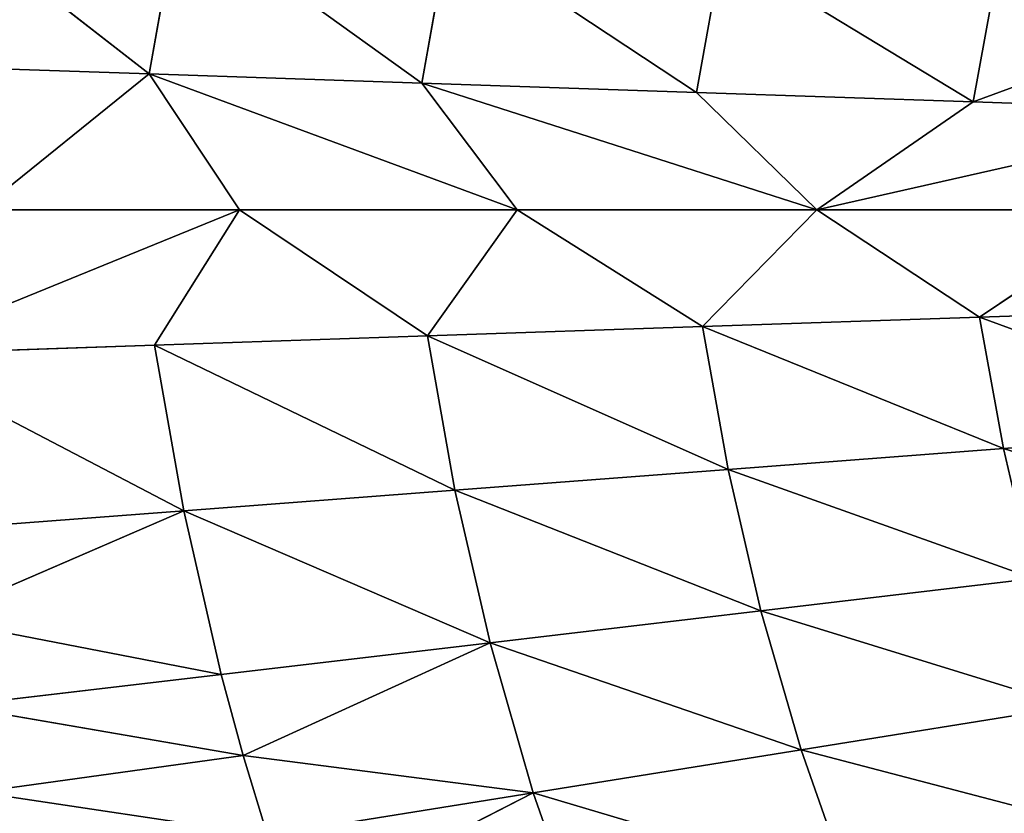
# Model space of a CAD drawing. Extents: x 0 to 605, y 0 to 400.
# Tile 246 of 256: x 152 to 188, y 178 to 207. Entities that reach past the tile are written whole.
import ezdxf

# ---------------------------------------------------------------- set-up
doc = ezdxf.new("R2010")
doc.units = 0
doc.header["$LTSCALE"] = 25.4
doc.layers.get('0').update_dxf_attribs({"linetype": 'CONTINUOUS'})

# ---------------------------------------------------------------- blocks, each defined once
blk = doc.blocks.new('ATLANTA610_-_S_STL')
at = {"color": 0}
for p, q in [((157.148, 30.745, 195.072), (147.294, 31.869, 194.738)), ((157.148, 30.745, 195.072), (147.294, 31.869, 194.738)), ((147.478, 31.847, 205.311), (160.446, 30.391, 200.028)), ((158.409, 30.667, 211.024), (147.478, 31.847, 205.311)), ((158.409, 30.667, 211.024), (147.478, 31.847, 205.311)), ((157.343, 30.724, 204.976), (147.478, 31.847, 205.311)), ((157.343, 30.724, 204.976), (147.478, 31.847, 205.311)), ((147.478, 31.847, 205.311), (160.446, 30.391, 200.028)), ((148.418, 31.8, 188.275), (157.148, 30.745, 195.072)), ((148.418, 31.8, 188.275), (157.148, 30.745, 195.072)), ((148.6, 31.778, 211.767), (158.409, 30.667, 211.024)), ((148.6, 31.778, 211.767), (158.409, 30.667, 211.024)), ((149.281, 31.749, 214.965), (158.409, 30.667, 211.024)), ((149.281, 31.749, 214.965), (158.409, 30.667, 211.024)), ((159.775, 30.623, 216.995), (150.045, 31.724, 218.142)), ((150.045, 31.724, 218.142), (160.577, 30.605, 219.95)), ((159.775, 30.623, 216.995), (150.045, 31.724, 218.142)), ((150.045, 31.724, 218.142), (160.577, 30.605, 219.95)), ((150.894, 31.703, 221.296), (160.577, 30.605, 219.95)), ((150.894, 31.703, 221.296), (160.577, 30.605, 219.95)), ((160.446, 30.391, 200.028), (150.98, 31.413, 200.028)), ((150.98, 31.413, 200.028), (157.148, 30.745, 195.072)), ((150.98, 31.413, 200.028), (157.148, 30.745, 195.072)), ((160.446, 30.391, 200.028), (150.98, 31.413, 200.028)), ((157.148, 30.745, 195.072), (170.579, 29.447, 200.028)), ((167.096, 29.766, 195.409), (157.148, 30.745, 195.072)), ((160.446, 30.391, 200.028), (157.148, 30.745, 195.072)), ((160.446, 30.391, 200.028), (157.148, 30.745, 195.072)), ((157.148, 30.745, 195.072), (170.579, 29.447, 200.028)), ((158.215, 30.687, 189.017), (157.148, 30.745, 195.072)), ((167.096, 29.766, 195.409), (157.148, 30.745, 195.072)), ((158.215, 30.687, 189.017), (157.148, 30.745, 195.072)), ((158.409, 30.667, 211.024), (157.343, 30.724, 204.976)), ((157.343, 30.724, 204.976), (160.446, 30.391, 200.028)), ((157.343, 30.724, 204.976), (160.446, 30.391, 200.028)), ((157.343, 30.724, 204.976), (167.303, 29.748, 204.639)), ((157.343, 30.724, 204.976), (167.303, 29.748, 204.639)), ((157.343, 30.724, 204.976), (168.309, 29.701, 210.273)), ((157.343, 30.724, 204.976), (168.309, 29.701, 210.273)), ((158.409, 30.667, 211.024), (157.343, 30.724, 204.976)), ((158.215, 30.687, 189.017), (167.096, 29.766, 195.409)), ((158.215, 30.687, 189.017), (167.096, 29.766, 195.409)), ((158.409, 30.667, 211.024), (168.309, 29.701, 210.273)), ((158.409, 30.667, 211.024), (168.309, 29.701, 210.273)), ((158.409, 30.667, 211.024), (169.593, 29.665, 215.837)), ((159.775, 30.623, 216.995), (158.409, 30.667, 211.024)), ((159.775, 30.623, 216.995), (158.409, 30.667, 211.024)), ((158.409, 30.667, 211.024), (169.593, 29.665, 215.837)), ((160.577, 30.605, 219.95), (159.775, 30.623, 216.995)), ((159.775, 30.623, 216.995), (169.593, 29.665, 215.837)), ((159.775, 30.623, 216.995), (169.593, 29.665, 215.837)), ((160.577, 30.605, 219.95), (159.775, 30.623, 216.995)), ((161.46, 30.591, 222.882), (160.577, 30.605, 219.95)), ((160.577, 30.605, 219.95), (169.593, 29.665, 215.837)), ((160.577, 30.605, 219.95), (169.593, 29.665, 215.837)), ((160.577, 30.605, 219.95), (171.172, 29.639, 221.322)), ((161.46, 30.591, 222.882), (160.577, 30.605, 219.95)), ((160.577, 30.605, 219.95), (171.172, 29.639, 221.322)), ((161.46, 30.591, 222.882), (171.172, 29.639, 221.322)), ((161.46, 30.591, 222.882), (171.172, 29.639, 221.322)), ((162.428, 30.579, 225.791), (171.172, 29.639, 221.322)), ((162.428, 30.579, 225.791), (171.172, 29.639, 221.322)), ((170.579, 29.447, 200.028), (160.446, 30.391, 200.028)), ((160.446, 30.391, 200.028), (167.303, 29.748, 204.639)), ((160.446, 30.391, 200.028), (167.303, 29.748, 204.639)), ((170.579, 29.447, 200.028), (160.446, 30.391, 200.028)), ((170.579, 29.447, 200.028), (167.096, 29.766, 195.409)), ((170.579, 29.447, 200.028), (167.096, 29.766, 195.409)), ((181.53, 28.574, 200.028), (167.096, 29.766, 195.409)), ((181.53, 28.574, 200.028), (167.096, 29.766, 195.409)), ((177.129, 28.916, 195.75), (167.096, 29.766, 195.409)), ((168.103, 29.719, 189.767), (167.096, 29.766, 195.409)), ((177.129, 28.916, 195.75), (167.096, 29.766, 195.409)), ((168.103, 29.719, 189.767), (167.096, 29.766, 195.409)), ((167.303, 29.748, 204.639), (170.579, 29.447, 200.028)), ((168.309, 29.701, 210.273), (167.303, 29.748, 204.639)), ((167.303, 29.748, 204.639), (170.579, 29.447, 200.028)), ((167.303, 29.748, 204.639), (177.348, 28.899, 204.298)), ((167.303, 29.748, 204.639), (177.348, 28.899, 204.298)), ((167.303, 29.748, 204.639), (178.289, 28.861, 209.515)), ((167.303, 29.748, 204.639), (178.289, 28.861, 209.515)), ((168.309, 29.701, 210.273), (167.303, 29.748, 204.639)), ((168.103, 29.719, 189.767), (177.129, 28.916, 195.75)), ((168.103, 29.719, 189.767), (177.129, 28.916, 195.75)), ((169.593, 29.665, 215.837), (168.309, 29.701, 210.273)), ((168.309, 29.701, 210.273), (178.289, 28.861, 209.515)), ((168.309, 29.701, 210.273), (178.289, 28.861, 209.515)), ((168.309, 29.701, 210.273), (179.487, 28.832, 214.668)), ((168.309, 29.701, 210.273), (179.487, 28.832, 214.668)), ((169.593, 29.665, 215.837), (168.309, 29.701, 210.273)), ((169.593, 29.665, 215.837), (179.487, 28.832, 214.668)), ((169.593, 29.665, 215.837), (179.487, 28.832, 214.668)), ((169.593, 29.665, 215.837), (171.172, 29.639, 221.322)), ((169.593, 29.665, 215.837), (171.172, 29.639, 221.322)), ((171.172, 29.639, 221.322), (180.957, 28.811, 219.748)), ((171.172, 29.639, 221.322), (180.957, 28.811, 219.748)), ((171.172, 29.639, 221.322), (173.063, 29.623, 226.719)), ((171.172, 29.639, 221.322), (173.063, 29.623, 226.719)), ((181.53, 28.574, 200.028), (170.579, 29.447, 200.028)), ((170.579, 29.447, 200.028), (177.348, 28.899, 204.298)), ((170.579, 29.447, 200.028), (177.348, 28.899, 204.298)), ((181.53, 28.574, 200.028), (170.579, 29.447, 200.028)), ((181.53, 28.574, 200.028), (177.129, 28.916, 195.75)), ((178.072, 28.878, 190.523), (177.129, 28.916, 195.75)), ((181.53, 28.574, 200.028), (177.129, 28.916, 195.75)), ((178.072, 28.878, 190.523), (177.129, 28.916, 195.75)), ((177.348, 28.899, 204.298), (181.53, 28.574, 200.028)), ((178.289, 28.861, 209.515), (177.348, 28.899, 204.298)), ((177.348, 28.899, 204.298), (181.53, 28.574, 200.028)), ((177.348, 28.899, 204.298), (187.468, 28.165, 203.954)), ((177.348, 28.899, 204.298), (187.468, 28.165, 203.954)), ((177.348, 28.899, 204.298), (188.341, 28.135, 208.752)), ((177.348, 28.899, 204.298), (188.341, 28.135, 208.752)), ((178.289, 28.861, 209.515), (177.348, 28.899, 204.298)), ((178.072, 28.878, 190.523), (187.238, 28.18, 196.093)), ((178.072, 28.878, 190.523), (187.238, 28.18, 196.093)), ((179.487, 28.832, 214.668), (178.289, 28.861, 209.515)), ((178.289, 28.861, 209.515), (188.341, 28.135, 208.752)), ((178.289, 28.861, 209.515), (188.341, 28.135, 208.752)), ((179.487, 28.832, 214.668), (178.289, 28.861, 209.515)), ((180.957, 28.811, 219.748), (179.487, 28.832, 214.668)), ((179.487, 28.832, 214.668), (189.45, 28.111, 213.49)), ((179.487, 28.832, 214.668), (189.45, 28.111, 213.49)), ((180.957, 28.811, 219.748), (179.487, 28.832, 214.668)), ((182.715, 28.798, 224.746), (180.957, 28.811, 219.748)), ((180.957, 28.811, 219.748), (190.809, 28.095, 218.161)), ((180.957, 28.811, 219.748), (190.809, 28.095, 218.161)), ((182.715, 28.798, 224.746), (180.957, 28.811, 219.748)), ((193.299, 27.785, 200.028), (181.53, 28.574, 200.028)), ((181.53, 28.574, 200.028), (187.468, 28.165, 203.954)), ((181.53, 28.574, 200.028), (187.468, 28.165, 203.954)), ((187.238, 28.18, 196.093), (181.53, 28.574, 200.028)), ((181.53, 28.574, 200.028), (197.414, 27.548, 196.439)), ((181.53, 28.574, 200.028), (197.414, 27.548, 196.439)), ((193.299, 27.785, 200.028), (181.53, 28.574, 200.028)), ((187.238, 28.18, 196.093), (181.53, 28.574, 200.028)), ((197.414, 27.548, 196.439), (187.238, 28.18, 196.093)), ((188.113, 28.15, 191.286), (187.238, 28.18, 196.093)), ((197.414, 27.548, 196.439), (187.238, 28.18, 196.093)), ((188.113, 28.15, 191.286), (187.238, 28.18, 196.093)), ((187.468, 28.165, 203.954), (193.299, 27.785, 200.028)), ((188.341, 28.135, 208.752), (187.468, 28.165, 203.954)), ((187.468, 28.165, 203.954), (193.299, 27.785, 200.028)), ((188.341, 28.135, 208.752), (187.468, 28.165, 203.954)), ((189.45, 28.111, 213.49), (188.341, 28.135, 208.752)), ((188.341, 28.135, 208.752), (198.459, 27.51, 207.982)), ((188.341, 28.135, 208.752), (198.459, 27.51, 207.982)), ((189.45, 28.111, 213.49), (188.341, 28.135, 208.752))]:
    blk.add_line(p, q, dxfattribs=at)
mesh = blk.add_polyface(dxfattribs=at)
corners = [(150.98, 31.413, 200.028), (157.148, 30.745, 195.072), (147.294, 31.869, 194.738)]
mesh.append_faces([[corners[k] for k in face] for face in [(0, 1, 2)]], dxfattribs={"color": 0})
mesh = blk.add_polyface(dxfattribs=at)
corners = [(157.148, 30.745, 195.072), (148.418, 31.8, 188.275), (147.294, 31.869, 194.738)]
mesh.append_faces([[corners[k] for k in face] for face in [(0, 1, 2)]], dxfattribs={"color": 0})
mesh = blk.add_polyface(dxfattribs=at)
corners = [(147.478, 31.847, 205.311), (160.446, 30.391, 200.028), (150.98, 31.413, 200.028)]
mesh.append_faces([[corners[k] for k in face] for face in [(0, 1, 2)]], dxfattribs={"color": 0})
mesh = blk.add_polyface(dxfattribs=at)
corners = [(148.6, 31.778, 211.767), (158.409, 30.667, 211.024), (147.478, 31.847, 205.311)]
mesh.append_faces([[corners[k] for k in face] for face in [(0, 1, 2)]], dxfattribs={"color": 0})
mesh = blk.add_polyface(dxfattribs=at)
corners = [(158.409, 30.667, 211.024), (157.343, 30.724, 204.976), (147.478, 31.847, 205.311)]
mesh.append_faces([[corners[k] for k in face] for face in [(0, 1, 2)]], dxfattribs={"color": 0})
mesh = blk.add_polyface(dxfattribs=at)
corners = [(147.478, 31.847, 205.311), (157.343, 30.724, 204.976), (160.446, 30.391, 200.028)]
mesh.append_faces([[corners[k] for k in face] for face in [(0, 1, 2)]], dxfattribs={"color": 0})
mesh = blk.add_polyface(dxfattribs=at)
corners = [(157.148, 30.745, 195.072), (158.215, 30.687, 189.017), (148.418, 31.8, 188.275)]
mesh.append_faces([[corners[k] for k in face] for face in [(0, 1, 2)]], dxfattribs={"color": 0})
mesh = blk.add_polyface(dxfattribs=at)
corners = [(149.281, 31.749, 214.965), (158.409, 30.667, 211.024), (148.6, 31.778, 211.767)]
mesh.append_faces([[corners[k] for k in face] for face in [(0, 1, 2)]], dxfattribs={"color": 0})
mesh = blk.add_polyface(dxfattribs=at)
corners = [(149.281, 31.749, 214.965), (159.775, 30.623, 216.995), (158.409, 30.667, 211.024), (150.045, 31.724, 218.142)]
mesh.append_faces([[corners[k] for k in face] for face in [(0, 1, 2), (1, 0, 3)]], dxfattribs={"vtx0": -1, "color": 0})
mesh = blk.add_polyface(dxfattribs=at)
corners = [(160.577, 30.605, 219.95), (159.775, 30.623, 216.995), (150.045, 31.724, 218.142)]
mesh.append_faces([[corners[k] for k in face] for face in [(0, 1, 2)]], dxfattribs={"color": 0})
mesh = blk.add_polyface(dxfattribs=at)
corners = [(150.894, 31.703, 221.296), (160.577, 30.605, 219.95), (150.045, 31.724, 218.142)]
mesh.append_faces([[corners[k] for k in face] for face in [(0, 1, 2)]], dxfattribs={"color": 0})
mesh = blk.add_polyface(dxfattribs=at)
corners = [(150.894, 31.703, 221.296), (161.46, 30.591, 222.882), (160.577, 30.605, 219.95), (151.831, 31.685, 224.427)]
mesh.append_faces([[corners[k] for k in face] for face in [(0, 1, 2), (1, 0, 3)]], dxfattribs={"vtx0": -1, "color": 0})
mesh = blk.add_polyface(dxfattribs=at)
corners = [(160.446, 30.391, 200.028), (157.148, 30.745, 195.072), (150.98, 31.413, 200.028)]
mesh.append_faces([[corners[k] for k in face] for face in [(0, 1, 2)]], dxfattribs={"color": 0})
mesh = blk.add_polyface(dxfattribs=at)
corners = [(170.579, 29.447, 200.028), (167.096, 29.766, 195.409), (157.148, 30.745, 195.072)]
mesh.append_faces([[corners[k] for k in face] for face in [(0, 1, 2)]], dxfattribs={"color": 0})
mesh = blk.add_polyface(dxfattribs=at)
corners = [(160.446, 30.391, 200.028), (170.579, 29.447, 200.028), (157.148, 30.745, 195.072)]
mesh.append_faces([[corners[k] for k in face] for face in [(0, 1, 2)]], dxfattribs={"color": 0})
mesh = blk.add_polyface(dxfattribs=at)
corners = [(167.096, 29.766, 195.409), (158.215, 30.687, 189.017), (157.148, 30.745, 195.072)]
mesh.append_faces([[corners[k] for k in face] for face in [(0, 1, 2)]], dxfattribs={"color": 0})
mesh = blk.add_polyface(dxfattribs=at)
corners = [(157.343, 30.724, 204.976), (167.303, 29.748, 204.639), (160.446, 30.391, 200.028)]
mesh.append_faces([[corners[k] for k in face] for face in [(0, 1, 2)]], dxfattribs={"color": 0})
mesh = blk.add_polyface(dxfattribs=at)
corners = [(168.309, 29.701, 210.273), (167.303, 29.748, 204.639), (157.343, 30.724, 204.976)]
mesh.append_faces([[corners[k] for k in face] for face in [(0, 1, 2)]], dxfattribs={"color": 0})
mesh = blk.add_polyface(dxfattribs=at)
corners = [(158.409, 30.667, 211.024), (168.309, 29.701, 210.273), (157.343, 30.724, 204.976)]
mesh.append_faces([[corners[k] for k in face] for face in [(0, 1, 2)]], dxfattribs={"color": 0})
mesh = blk.add_polyface(dxfattribs=at)
corners = [(167.096, 29.766, 195.409), (168.103, 29.719, 189.767), (158.215, 30.687, 189.017)]
mesh.append_faces([[corners[k] for k in face] for face in [(0, 1, 2)]], dxfattribs={"color": 0})
mesh = blk.add_polyface(dxfattribs=at)
corners = [(169.593, 29.665, 215.837), (168.309, 29.701, 210.273), (158.409, 30.667, 211.024)]
mesh.append_faces([[corners[k] for k in face] for face in [(0, 1, 2)]], dxfattribs={"color": 0})
mesh = blk.add_polyface(dxfattribs=at)
corners = [(159.775, 30.623, 216.995), (169.593, 29.665, 215.837), (158.409, 30.667, 211.024)]
mesh.append_faces([[corners[k] for k in face] for face in [(0, 1, 2)]], dxfattribs={"color": 0})
mesh = blk.add_polyface(dxfattribs=at)
corners = [(160.577, 30.605, 219.95), (169.593, 29.665, 215.837), (159.775, 30.623, 216.995)]
mesh.append_faces([[corners[k] for k in face] for face in [(0, 1, 2)]], dxfattribs={"color": 0})
mesh = blk.add_polyface(dxfattribs=at)
corners = [(171.172, 29.639, 221.322), (169.593, 29.665, 215.837), (160.577, 30.605, 219.95)]
mesh.append_faces([[corners[k] for k in face] for face in [(0, 1, 2)]], dxfattribs={"color": 0})
mesh = blk.add_polyface(dxfattribs=at)
corners = [(161.46, 30.591, 222.882), (171.172, 29.639, 221.322), (160.577, 30.605, 219.95)]
mesh.append_faces([[corners[k] for k in face] for face in [(0, 1, 2)]], dxfattribs={"color": 0})
mesh = blk.add_polyface(dxfattribs=at)
corners = [(162.428, 30.579, 225.791), (171.172, 29.639, 221.322), (161.46, 30.591, 222.882)]
mesh.append_faces([[corners[k] for k in face] for face in [(0, 1, 2)]], dxfattribs={"color": 0})
mesh = blk.add_polyface(dxfattribs=at)
corners = [(173.063, 29.623, 226.719), (171.172, 29.639, 221.322), (162.428, 30.579, 225.791)]
mesh.append_faces([[corners[k] for k in face] for face in [(0, 1, 2)]], dxfattribs={"color": 0})
mesh = blk.add_polyface(dxfattribs=at)
corners = [(167.303, 29.748, 204.639), (170.579, 29.447, 200.028), (160.446, 30.391, 200.028)]
mesh.append_faces([[corners[k] for k in face] for face in [(0, 1, 2)]], dxfattribs={"color": 0})
mesh = blk.add_polyface(dxfattribs=at)
corners = [(181.53, 28.574, 200.028), (167.096, 29.766, 195.409), (170.579, 29.447, 200.028)]
mesh.append_faces([[corners[k] for k in face] for face in [(0, 1, 2)]], dxfattribs={"color": 0})
mesh = blk.add_polyface(dxfattribs=at)
corners = [(181.53, 28.574, 200.028), (177.129, 28.916, 195.75), (167.096, 29.766, 195.409)]
mesh.append_faces([[corners[k] for k in face] for face in [(0, 1, 2)]], dxfattribs={"color": 0})
mesh = blk.add_polyface(dxfattribs=at)
corners = [(177.129, 28.916, 195.75), (168.103, 29.719, 189.767), (167.096, 29.766, 195.409)]
mesh.append_faces([[corners[k] for k in face] for face in [(0, 1, 2)]], dxfattribs={"color": 0})
mesh = blk.add_polyface(dxfattribs=at)
corners = [(167.303, 29.748, 204.639), (177.348, 28.899, 204.298), (170.579, 29.447, 200.028)]
mesh.append_faces([[corners[k] for k in face] for face in [(0, 1, 2)]], dxfattribs={"color": 0})
mesh = blk.add_polyface(dxfattribs=at)
corners = [(178.289, 28.861, 209.515), (177.348, 28.899, 204.298), (167.303, 29.748, 204.639)]
mesh.append_faces([[corners[k] for k in face] for face in [(0, 1, 2)]], dxfattribs={"color": 0})
mesh = blk.add_polyface(dxfattribs=at)
corners = [(168.309, 29.701, 210.273), (178.289, 28.861, 209.515), (167.303, 29.748, 204.639)]
mesh.append_faces([[corners[k] for k in face] for face in [(0, 1, 2)]], dxfattribs={"color": 0})
mesh = blk.add_polyface(dxfattribs=at)
corners = [(177.129, 28.916, 195.75), (178.072, 28.878, 190.523), (168.103, 29.719, 189.767)]
mesh.append_faces([[corners[k] for k in face] for face in [(0, 1, 2)]], dxfattribs={"color": 0})
mesh = blk.add_polyface(dxfattribs=at)
corners = [(179.487, 28.832, 214.668), (178.289, 28.861, 209.515), (168.309, 29.701, 210.273)]
mesh.append_faces([[corners[k] for k in face] for face in [(0, 1, 2)]], dxfattribs={"color": 0})
mesh = blk.add_polyface(dxfattribs=at)
corners = [(169.593, 29.665, 215.837), (179.487, 28.832, 214.668), (168.309, 29.701, 210.273)]
mesh.append_faces([[corners[k] for k in face] for face in [(0, 1, 2)]], dxfattribs={"color": 0})
mesh = blk.add_polyface(dxfattribs=at)
corners = [(169.593, 29.665, 215.837), (180.957, 28.811, 219.748), (179.487, 28.832, 214.668), (171.172, 29.639, 221.322)]
mesh.append_faces([[corners[k] for k in face] for face in [(0, 1, 2), (1, 0, 3)]], dxfattribs={"vtx0": -1, "color": 0})
mesh = blk.add_polyface(dxfattribs=at)
corners = [(171.172, 29.639, 221.322), (182.715, 28.798, 224.746), (180.957, 28.811, 219.748), (173.063, 29.623, 226.719)]
mesh.append_faces([[corners[k] for k in face] for face in [(0, 1, 2), (1, 0, 3)]], dxfattribs={"vtx0": -1, "color": 0})
mesh = blk.add_polyface(dxfattribs=at)
corners = [(177.348, 28.899, 204.298), (181.53, 28.574, 200.028), (170.579, 29.447, 200.028)]
mesh.append_faces([[corners[k] for k in face] for face in [(0, 1, 2)]], dxfattribs={"color": 0})
mesh = blk.add_polyface(dxfattribs=at)
corners = [(177.129, 28.916, 195.75), (187.238, 28.18, 196.093), (178.072, 28.878, 190.523), (181.53, 28.574, 200.028)]
mesh.append_faces([[corners[k] for k in face] for face in [(0, 1, 2), (1, 0, 3)]], dxfattribs={"vtx0": -1, "color": 0})
mesh = blk.add_polyface(dxfattribs=at)
corners = [(177.348, 28.899, 204.298), (187.468, 28.165, 203.954), (181.53, 28.574, 200.028)]
mesh.append_faces([[corners[k] for k in face] for face in [(0, 1, 2)]], dxfattribs={"color": 0})
mesh = blk.add_polyface(dxfattribs=at)
corners = [(188.341, 28.135, 208.752), (187.468, 28.165, 203.954), (177.348, 28.899, 204.298)]
mesh.append_faces([[corners[k] for k in face] for face in [(0, 1, 2)]], dxfattribs={"color": 0})
mesh = blk.add_polyface(dxfattribs=at)
corners = [(178.289, 28.861, 209.515), (188.341, 28.135, 208.752), (177.348, 28.899, 204.298)]
mesh.append_faces([[corners[k] for k in face] for face in [(0, 1, 2)]], dxfattribs={"color": 0})
mesh = blk.add_polyface(dxfattribs=at)
corners = [(187.238, 28.18, 196.093), (188.113, 28.15, 191.286), (178.072, 28.878, 190.523)]
mesh.append_faces([[corners[k] for k in face] for face in [(0, 1, 2)]], dxfattribs={"color": 0})
mesh = blk.add_polyface(dxfattribs=at)
corners = [(178.289, 28.861, 209.515), (189.45, 28.111, 213.49), (188.341, 28.135, 208.752), (179.487, 28.832, 214.668)]
mesh.append_faces([[corners[k] for k in face] for face in [(0, 1, 2), (1, 0, 3)]], dxfattribs={"vtx0": -1, "color": 0})
mesh = blk.add_polyface(dxfattribs=at)
corners = [(179.487, 28.832, 214.668), (190.809, 28.095, 218.161), (189.45, 28.111, 213.49), (180.957, 28.811, 219.748)]
mesh.append_faces([[corners[k] for k in face] for face in [(0, 1, 2), (1, 0, 3)]], dxfattribs={"vtx0": -1, "color": 0})
mesh = blk.add_polyface(dxfattribs=at)
corners = [(180.957, 28.811, 219.748), (192.431, 28.085, 222.757), (190.809, 28.095, 218.161), (182.715, 28.798, 224.746)]
mesh.append_faces([[corners[k] for k in face] for face in [(0, 1, 2), (1, 0, 3)]], dxfattribs={"vtx0": -1, "color": 0})
mesh = blk.add_polyface(dxfattribs=at)
corners = [(187.468, 28.165, 203.954), (193.299, 27.785, 200.028), (181.53, 28.574, 200.028)]
mesh.append_faces([[corners[k] for k in face] for face in [(0, 1, 2)]], dxfattribs={"color": 0})
mesh = blk.add_polyface(dxfattribs=at)
corners = [(181.53, 28.574, 200.028), (197.414, 27.548, 196.439), (187.238, 28.18, 196.093)]
mesh.append_faces([[corners[k] for k in face] for face in [(0, 1, 2)]], dxfattribs={"color": 0})
mesh = blk.add_polyface(dxfattribs=at)
corners = [(181.53, 28.574, 200.028), (193.299, 27.785, 200.028), (197.414, 27.548, 196.439)]
mesh.append_faces([[corners[k] for k in face] for face in [(0, 1, 2)]], dxfattribs={"color": 0})
mesh = blk.add_polyface(dxfattribs=at)
corners = [(187.238, 28.18, 196.093), (198.219, 27.524, 192.054), (188.113, 28.15, 191.286), (197.414, 27.548, 196.439)]
mesh.append_faces([[corners[k] for k in face] for face in [(0, 1, 2), (1, 0, 3)]], dxfattribs={"vtx0": -1, "color": 0})
mesh = blk.add_polyface(dxfattribs=at)
corners = [(187.468, 28.165, 203.954), (197.656, 27.534, 203.608), (193.299, 27.785, 200.028), (198.459, 27.51, 207.982), (188.341, 28.135, 208.752)]
mesh.append_faces([[corners[k] for k in face] for face in [(0, 1, 2), (3, 0, 4)]], dxfattribs={"vtx0": -1, "color": 0})
mesh.append_faces([[corners[k] for k in face] for face in [(1, 0, 3)]], dxfattribs={"vtx0": -1, "vtx1": -1, "color": 0})
mesh = blk.add_polyface(dxfattribs=at)
corners = [(188.341, 28.135, 208.752), (199.476, 27.492, 212.303), (198.459, 27.51, 207.982), (189.45, 28.111, 213.49)]
mesh.append_faces([[corners[k] for k in face] for face in [(0, 1, 2), (1, 0, 3)]], dxfattribs={"vtx0": -1, "color": 0})

msp = doc.modelspace()

# ---------------------------------------------------------------- block references
at = {"color": 254, "extrusion": (0, -1, 5.55112e-17)}
msp.add_blockref('ATLANTA610_-_S_STL', (-0.269, -0.066, -399.883), dxfattribs=at)

doc.saveas('drawing.dxf')
